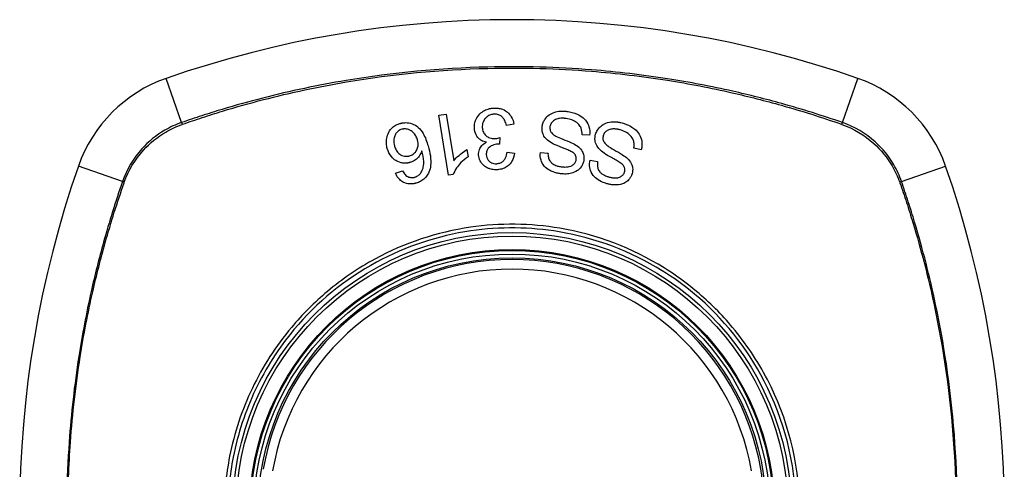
# Model space of a CAD drawing. Header units: inches. Extents: x 93 to 225, y 65 to 102.
# Tile 22 of 37: x 159.705 to 160.925, y 83.79 to 84.347. Entities that reach past the tile are written whole.
import ezdxf

# ---------------------------------------------------------------- set-up
doc = ezdxf.new("R2010")
doc.units = ezdxf.units.IN
doc.header["$MEASUREMENT"] = 0
doc.layers.add('Visible Edges(ANSI)', color=7, linetype='Continuous', lineweight=25)
doc.layers.add('Visible Tangent Edges(ANSI)', color=7, linetype='Continuous', lineweight=25)

msp = doc.modelspace()

# ---------------------------------------------------------------- linework, layer by layer
at = {"layer": 'Visible Edges(ANSI)'}
for p, q in [((160.2243, 84.2286), (160.2334, 84.2301)), ((160.2366, 84.1543), (160.2243, 84.2286)), ((160.2334, 84.2301), (160.2429, 84.1722)), ((160.3175, 84.2175), (160.3084, 84.2159)), ((160.3001, 84.201), (160.2995, 84.1929)), ((160.4114, 84.2038), (160.402, 84.2043)), ((160.2593, 84.1861), (160.2608, 84.1773)), ((160.309, 84.1828), (160.3183, 84.1816)), ((160.3503, 84.1823), (160.3598, 84.1817)), ((160.4754, 84.1859), (160.4662, 84.1877)), ((160.4119, 84.1731), (160.4213, 84.1712)), ((160.1708, 84.1567), (160.1794, 84.1599)), ((160.2424, 84.1552), (160.2366, 84.1543))]:
    msp.add_line(p, q, dxfattribs=at)
for radius in [0.3199, 0.315]:
    msp.add_circle((160.3152, 83.7368), radius, dxfattribs=at)
for centre, radius, start, end in [((160.3152, 83.0478), 1.2992, 70.7337, 109.2663), ((159.9449, 84.107), 0.1772, 109.2663, 160.7337), ((160.6854, 84.107), 0.1772, 19.2663, 70.7337), ((161.0041, 83.7368), 1.2992, 160.7337, 199.2663), ((159.6262, 83.7368), 1.2992, 340.7337, 19.2663), ((160.3152, 83.7368), 0.313, 9.784, 170.216)]:
    msp.add_arc(centre, radius, start, end, dxfattribs=at)
for points, knots in [([(160.2686, 84.213), (160.2685, 84.215), (160.2686, 84.2171), (160.2696, 84.2213), (160.2704, 84.2234), (160.2731, 84.2281), (160.2751, 84.2301), (160.2784, 84.233), (160.2803, 84.2342), (160.2845, 84.2361), (160.2867, 84.2368), (160.2898, 84.2373), (160.2907, 84.2374), (160.2919, 84.2375), (160.2923, 84.2375), (160.2927, 84.2375)], [-0.08300589, -0.08300589, -0.08300589, -0.08300589, -0.07246463, -0.07246463, -0.06104589, -0.06104589, -0.04508314, -0.04508314, -0.02728443, -0.02728443, -0.00968135, -0.00968135, -0.00302711, -0.00302711, 0, 0, 0, 0]), ([(160.2927, 84.2375), (160.2929, 84.2375), (160.293, 84.2376), (160.2933, 84.2376), (160.2935, 84.2376), (160.2939, 84.2376), (160.2942, 84.2376), (160.2948, 84.2376), (160.2952, 84.2376), (160.2964, 84.2375), (160.2973, 84.2374), (160.2989, 84.2372), (160.2997, 84.2371), (160.3014, 84.2366), (160.3023, 84.2364), (160.3061, 84.2349), (160.3082, 84.2335), (160.3114, 84.2307), (160.313, 84.2289), (160.3161, 84.2239), (160.3171, 84.2208), (160.3175, 84.2175)], [-0.07553203, -0.07553203, -0.07553203, -0.07553203, -0.0748785, -0.0748785, -0.07423462, -0.07423462, -0.07307492, -0.07307492, -0.07142984, -0.07142984, -0.06749422, -0.06749422, -0.06416321, -0.06416321, -0.05976568, -0.05976568, -0.04618414, -0.04618414, -0.02668659, -0.02668659, 0, 0, 0, 0]), ([(160.293, 84.2299), (160.2929, 84.2299), (160.2927, 84.2299), (160.2924, 84.2299), (160.2922, 84.2299), (160.2912, 84.2298), (160.2905, 84.2297), (160.2881, 84.2291), (160.2866, 84.2284), (160.284, 84.2266), (160.2829, 84.2256), (160.2809, 84.2233), (160.2799, 84.2217), (160.2785, 84.2179), (160.2782, 84.2157), (160.2783, 84.2136)], [-0.05915844, -0.05915844, -0.05915844, -0.05915844, -0.0582057, -0.0582057, -0.05696528, -0.05696528, -0.05237757, -0.05237757, -0.04214533, -0.04214533, -0.03244615, -0.03244615, -0.01749195, -0.01749195, 0, 0, 0, 0]), ([(160.3084, 84.2159), (160.3079, 84.218), (160.3071, 84.2202), (160.3054, 84.2235), (160.3046, 84.2248), (160.3025, 84.227), (160.3014, 84.2278), (160.299, 84.2291), (160.2975, 84.2296), (160.2953, 84.2299), (160.2949, 84.2299), (160.2942, 84.23), (160.294, 84.23), (160.2937, 84.23), (160.2936, 84.23), (160.2933, 84.23), (160.2932, 84.2299), (160.293, 84.2299)], [-0.04745355, -0.04745355, -0.04745355, -0.04745355, -0.03584359, -0.03584359, -0.02809151, -0.02809151, -0.01990458, -0.01990458, -0.00695539, -0.00695539, -0.00351166, -0.00351166, -0.00204353, -0.00204353, -0.00097668, -0.00097668, 0, 0, 0, 0]), ([(160.3526, 84.215), (160.3528, 84.2166), (160.3532, 84.2181), (160.3544, 84.2211), (160.3552, 84.2226), (160.3574, 84.2256), (160.359, 84.2274), (160.3632, 84.2305), (160.3656, 84.2316), (160.3698, 84.2329), (160.3722, 84.2335), (160.3764, 84.2338), (160.3773, 84.2338), (160.3786, 84.2338), (160.379, 84.2338), (160.3798, 84.2337), (160.3801, 84.2337), (160.3808, 84.2337), (160.3812, 84.2336), (160.3821, 84.2335), (160.3826, 84.2335), (160.3832, 84.2334)], [-0.182901, -0.182901, -0.182901, -0.182901, -0.1527941, -0.1527941, -0.1202778, -0.1202778, -0.0822123, -0.0822123, -0.0441829, -0.0441829, -0.0197912, -0.0197912, -0.0127911, -0.0127911, -0.0095206, -0.0095206, -0.0070229, -0.0070229, -0.0043159, -0.0043159, 0, 0, 0, 0]), ([(160.3824, 84.2246), (160.3821, 84.2246), (160.3818, 84.2247), (160.3812, 84.2247), (160.3809, 84.2247), (160.3803, 84.2248), (160.3801, 84.2248), (160.3795, 84.2249), (160.3792, 84.2249), (160.3785, 84.2249), (160.378, 84.2249), (160.3764, 84.2249), (160.3751, 84.2248), (160.3732, 84.2245), (160.3725, 84.2244), (160.3699, 84.2237), (160.3682, 84.223), (160.3652, 84.2208), (160.3643, 84.2196), (160.3629, 84.2174), (160.3624, 84.216), (160.3622, 84.2145)], [-0.04689852, -0.04689852, -0.04689852, -0.04689852, -0.04535788, -0.04535788, -0.04403054, -0.04403054, -0.04276653, -0.04276653, -0.04136169, -0.04136169, -0.03926867, -0.03926867, -0.03348819, -0.03348819, -0.02993999, -0.02993999, -0.02088952, -0.02088952, -0.01193055, -0.01193055, 0, 0, 0, 0]), ([(160.3832, 84.2334), (160.3853, 84.2331), (160.3875, 84.2327), (160.3946, 84.2309), (160.3978, 84.2293), (160.4023, 84.2265), (160.4045, 84.2246), (160.4086, 84.2195), (160.4098, 84.2166), (160.4115, 84.2109), (160.4118, 84.2074), (160.4114, 84.2038)], [-0.07877552, -0.07877552, -0.07877552, -0.07877552, -0.07399105, -0.07399105, -0.06235327, -0.06235327, -0.04742331, -0.04742331, -0.02870189, -0.02870189, 0, 0, 0, 0]), ([(160.1606, 84.1873), (160.16, 84.1894), (160.1596, 84.1915), (160.1594, 84.196), (160.1595, 84.1982), (160.1603, 84.2025), (160.161, 84.2051), (160.1638, 84.2102), (160.1654, 84.212), (160.1681, 84.2145), (160.1698, 84.2157), (160.1731, 84.2174), (160.1746, 84.2179), (160.1761, 84.2184)], [-0.08195324, -0.08195324, -0.08195324, -0.08195324, -0.06821192, -0.06821192, -0.05407977, -0.05407977, -0.04111909, -0.04111909, -0.02846372, -0.02846372, -0.01231577, -0.01231577, 0, 0, 0, 0]), ([(160.1761, 84.2184), (160.1766, 84.2185), (160.1771, 84.2186), (160.1779, 84.2188), (160.1783, 84.2189), (160.1788, 84.219), (160.1791, 84.2191), (160.1795, 84.2191), (160.1797, 84.2192), (160.1802, 84.2192), (160.1805, 84.2193), (160.1811, 84.2193), (160.1815, 84.2194), (160.183, 84.2195), (160.1841, 84.2195), (160.188, 84.2192), (160.1906, 84.2185), (160.1964, 84.2159), (160.1985, 84.214), (160.2014, 84.2114), (160.2033, 84.2088), (160.2077, 84.2014), (160.2097, 84.1958), (160.2112, 84.1906)], [-0.08366619, -0.08366619, -0.08366619, -0.08366619, -0.08288973, -0.08288973, -0.08231384, -0.08231384, -0.08195094, -0.08195094, -0.08159739, -0.08159739, -0.08120145, -0.08120145, -0.08058241, -0.08058241, -0.07882226, -0.07882226, -0.07435476, -0.07435476, -0.06860101, -0.06860101, -0.04371044, -0.04371044, 0, 0, 0, 0]), ([(160.2834, 84.1952), (160.2812, 84.1956), (160.2791, 84.1963), (160.2761, 84.198), (160.275, 84.1988), (160.2731, 84.2006), (160.2717, 84.2021), (160.2693, 84.2071), (160.2687, 84.21), (160.2686, 84.213)], [-0.1002628, -0.1002628, -0.1002628, -0.1002628, -0.0655383, -0.0655383, -0.0446385, -0.0446385, -0.0236223, -0.0236223, 0, 0, 0, 0]), ([(160.2783, 84.2136), (160.2784, 84.2115), (160.2789, 84.2095), (160.2805, 84.2061), (160.2814, 84.2048), (160.2835, 84.2028), (160.2846, 84.2019), (160.2871, 84.2007), (160.2882, 84.2003), (160.2902, 84.1999), (160.291, 84.1997), (160.2921, 84.1997), (160.2924, 84.1997), (160.2929, 84.1997), (160.293, 84.1997), (160.2934, 84.1997), (160.2935, 84.1997), (160.2937, 84.1997)], [-0.07091937, -0.07091937, -0.07091937, -0.07091937, -0.04954063, -0.04954063, -0.03221037, -0.03221037, -0.02035818, -0.02035818, -0.01098781, -0.01098781, -0.00464874, -0.00464874, -0.00257947, -0.00257947, -0.00124905, -0.00124905, 0, 0, 0, 0]), ([(160.3627, 84.1951), (160.3601, 84.1968), (160.3577, 84.1988), (160.3542, 84.2035), (160.3535, 84.2056), (160.3523, 84.2098), (160.3523, 84.2124), (160.3526, 84.215)], [-0.0487921, -0.0487921, -0.0487921, -0.0487921, -0.034555, -0.034555, -0.02141308, -0.02141308, 0, 0, 0, 0]), ([(160.3622, 84.2145), (160.3621, 84.2138), (160.3621, 84.213), (160.3622, 84.2114), (160.3623, 84.2106), (160.363, 84.2085), (160.3637, 84.2075), (160.3657, 84.2051), (160.3676, 84.2038), (160.3694, 84.2028)], [-0.03447114, -0.03447114, -0.03447114, -0.03447114, -0.02970658, -0.02970658, -0.02478425, -0.02478425, -0.01623077, -0.01623077, 0, 0, 0, 0]), ([(160.402, 84.2043), (160.402, 84.2071), (160.4017, 84.2099), (160.4002, 84.2142), (160.3994, 84.2156), (160.3965, 84.2188), (160.3945, 84.2203), (160.3904, 84.2225), (160.3882, 84.2233), (160.3847, 84.2242), (160.3836, 84.2244), (160.3824, 84.2246)], [-0.07810331, -0.07810331, -0.07810331, -0.07810331, -0.05704994, -0.05704994, -0.04420527, -0.04420527, -0.02731055, -0.02731055, -0.00879498, -0.00879498, 0, 0, 0, 0]), ([(160.4188, 84.2051), (160.4193, 84.207), (160.4201, 84.2087), (160.4226, 84.2126), (160.4243, 84.2143), (160.4272, 84.2167), (160.4292, 84.2179), (160.4345, 84.22), (160.4376, 84.2204), (160.4413, 84.2206), (160.4426, 84.2206), (160.4444, 84.2205), (160.4449, 84.2204), (160.4457, 84.2203), (160.446, 84.2203), (160.4467, 84.2202), (160.447, 84.2201), (160.4478, 84.22), (160.4482, 84.2199), (160.4497, 84.2196), (160.4507, 84.2194), (160.4516, 84.2191)], [-0.0757329, -0.0757329, -0.0757329, -0.0757329, -0.06962232, -0.06962232, -0.06102616, -0.06102616, -0.04838747, -0.04838747, -0.0300773, -0.0300773, -0.02000854, -0.02000854, -0.01629431, -0.01629431, -0.01377148, -0.01377148, -0.01132404, -0.01132404, -0.00786389, -0.00786389, 0, 0, 0, 0]), ([(160.4516, 84.2191), (160.4553, 84.2181), (160.4589, 84.2167), (160.4642, 84.2138), (160.4659, 84.2126), (160.4695, 84.2097), (160.4713, 84.2076), (160.4747, 84.2021), (160.4756, 84.1989), (160.4766, 84.1929), (160.4763, 84.1894), (160.4754, 84.1859)], [-0.08600742, -0.08600742, -0.08600742, -0.08600742, -0.07143651, -0.07143651, -0.06222435, -0.06222435, -0.04817634, -0.04817634, -0.02870152, -0.02870152, 0, 0, 0, 0]), ([(160.1784, 84.2112), (160.177, 84.2108), (160.1757, 84.2102), (160.1738, 84.2089), (160.1732, 84.2083), (160.1716, 84.2067), (160.1708, 84.2054), (160.1697, 84.2031), (160.169, 84.2014), (160.1684, 84.1962), (160.1688, 84.1932), (160.1696, 84.1905)], [-0.1090051, -0.1090051, -0.1090051, -0.1090051, -0.0831711, -0.0831711, -0.0691654, -0.0691654, -0.0421937, -0.0421937, -0.0232436, -0.0232436, 0, 0, 0, 0]), ([(160.1981, 84.1981), (160.1976, 84.1999), (160.1968, 84.2016), (160.1949, 84.2049), (160.1935, 84.2065), (160.191, 84.2088), (160.1898, 84.2097), (160.1865, 84.2112), (160.1847, 84.2116), (160.1825, 84.2117), (160.1818, 84.2117), (160.1809, 84.2117), (160.1807, 84.2116), (160.1804, 84.2116), (160.1803, 84.2116), (160.18, 84.2115), (160.1799, 84.2115), (160.1797, 84.2115), (160.1795, 84.2115), (160.1791, 84.2114), (160.1788, 84.2113), (160.1784, 84.2112)], [-0.0549657, -0.0549657, -0.0549657, -0.0549657, -0.04394631, -0.04394631, -0.03243769, -0.03243769, -0.02389521, -0.02389521, -0.01222604, -0.01222604, -0.00701057, -0.00701057, -0.00544782, -0.00544782, -0.0044735, -0.0044735, -0.0035786, -0.0035786, -0.00243242, -0.00243242, 0, 0, 0, 0]), ([(160.2937, 84.1997), (160.2938, 84.1997), (160.2938, 84.1997), (160.294, 84.1997), (160.2941, 84.1997), (160.2944, 84.1998), (160.2947, 84.1998), (160.2966, 84.2), (160.2985, 84.2005), (160.3001, 84.201)], [-0.01622176, -0.01622176, -0.01622176, -0.01622176, -0.01568209, -0.01568209, -0.01503087, -0.01503087, -0.013061, -0.013061, 0, 0, 0, 0]), ([(160.3694, 84.2028), (160.373, 84.2008), (160.3823, 84.1975), (160.3914, 84.1933), (160.3941, 84.192), (160.396, 84.1906)], [-0.06410002, -0.06410002, -0.06410002, -0.06410002, -0.01772586, -0.01772586, 0, 0, 0, 0]), ([(160.426, 84.184), (160.4237, 84.1861), (160.4217, 84.1884), (160.4188, 84.1935), (160.4184, 84.1956), (160.4178, 84.2), (160.4181, 84.2026), (160.4188, 84.2051)], [-0.04897587, -0.04897587, -0.04897587, -0.04897587, -0.03484977, -0.03484977, -0.02144441, -0.02144441, 0, 0, 0, 0]), ([(160.4282, 84.2033), (160.428, 84.2026), (160.4279, 84.2018), (160.4278, 84.2003), (160.4278, 84.1995), (160.4282, 84.1972), (160.4287, 84.1961), (160.4304, 84.1935), (160.4321, 84.192), (160.4338, 84.1907)], [-0.03327853, -0.03327853, -0.03327853, -0.03327853, -0.02890243, -0.02890243, -0.02443509, -0.02443509, -0.01608906, -0.01608906, 0, 0, 0, 0]), ([(160.4496, 84.2105), (160.4491, 84.2106), (160.4485, 84.2108), (160.4475, 84.211), (160.4471, 84.2111), (160.4464, 84.2112), (160.4461, 84.2113), (160.4456, 84.2114), (160.4454, 84.2114), (160.4448, 84.2115), (160.4445, 84.2115), (160.4438, 84.2116), (160.4433, 84.2116), (160.4407, 84.2118), (160.439, 84.2116), (160.4361, 84.2111), (160.4345, 84.2105), (160.4317, 84.2088), (160.4308, 84.2079), (160.4293, 84.206), (160.4286, 84.2047), (160.4282, 84.2033)], [-0.03887369, -0.03887369, -0.03887369, -0.03887369, -0.03726354, -0.03726354, -0.03609227, -0.03609227, -0.03540959, -0.03540959, -0.03471216, -0.03471216, -0.0339207, -0.0339207, -0.03258281, -0.03258281, -0.02696318, -0.02696318, -0.0189927, -0.0189927, -0.01175806, -0.01175806, 0, 0, 0, 0]), ([(160.4662, 84.1877), (160.4664, 84.1892), (160.4666, 84.1908), (160.4665, 84.194), (160.4663, 84.1957), (160.4655, 84.1984), (160.4647, 84.2002), (160.4616, 84.2039), (160.4598, 84.2056), (160.4549, 84.2086), (160.4523, 84.2097), (160.4496, 84.2105)], [-0.1712876, -0.1712876, -0.1712876, -0.1712876, -0.1254394, -0.1254394, -0.0771988, -0.0771988, -0.0439433, -0.0439433, -0.0211689, -0.0211689, 0, 0, 0, 0]), ([(160.1696, 84.1905), (160.1701, 84.1886), (160.1708, 84.1869), (160.1726, 84.1837), (160.1737, 84.1824), (160.1763, 84.1801), (160.1776, 84.1793), (160.1798, 84.1784), (160.1809, 84.1781), (160.1831, 84.1777), (160.1841, 84.1777), (160.1854, 84.1778), (160.1857, 84.1778), (160.1861, 84.1779), (160.1863, 84.1779), (160.1866, 84.178), (160.1867, 84.178), (160.187, 84.1781), (160.1872, 84.1781), (160.1877, 84.1782), (160.1879, 84.1783), (160.1882, 84.1784)], [-0.05128171, -0.05128171, -0.05128171, -0.05128171, -0.04202433, -0.04202433, -0.03374781, -0.03374781, -0.02497625, -0.02497625, -0.01583482, -0.01583482, -0.00792761, -0.00792761, -0.00585097, -0.00585097, -0.00461494, -0.00461494, -0.0035177, -0.0035177, -0.00214151, -0.00214151, 0, 0, 0, 0]), ([(160.1882, 84.1784), (160.189, 84.1786), (160.1897, 84.1788), (160.1919, 84.1798), (160.1932, 84.1808), (160.1958, 84.1832), (160.1966, 84.1847), (160.198, 84.1873), (160.1985, 84.1889), (160.1991, 84.1932), (160.1988, 84.1957), (160.1981, 84.1981)], [-0.05483395, -0.05483395, -0.05483395, -0.05483395, -0.05117713, -0.05117713, -0.04334082, -0.04334082, -0.03424302, -0.03424302, -0.02013116, -0.02013116, 0, 0, 0, 0]), ([(160.2112, 84.1906), (160.2136, 84.1824), (160.2151, 84.1739), (160.214, 84.1635), (160.2133, 84.1607), (160.2122, 84.158)], [-0.08365812, -0.08365812, -0.08365812, -0.08365812, -0.02298142, -0.02298142, 0, 0, 0, 0]), ([(160.2738, 84.1795), (160.2738, 84.1806), (160.2738, 84.1818), (160.2742, 84.1841), (160.2745, 84.1852), (160.2755, 84.1878), (160.2764, 84.1894), (160.2794, 84.1927), (160.2813, 84.1941), (160.2834, 84.1952)], [-0.06061495, -0.06061495, -0.06061495, -0.06061495, -0.0480661, -0.0480661, -0.03492963, -0.03492963, -0.0184263, -0.0184263, 0, 0, 0, 0]), ([(160.298, 84.193), (160.2979, 84.193), (160.2978, 84.193), (160.2975, 84.1929), (160.2973, 84.1929), (160.2967, 84.1929), (160.2963, 84.1928), (160.2936, 84.1924), (160.2914, 84.1917), (160.2872, 84.1893), (160.286, 84.1881), (160.285, 84.1868), (160.2843, 84.1858), (160.2834, 84.183), (160.2832, 84.1814), (160.2833, 84.1798)], [-0.02868597, -0.02868597, -0.02868597, -0.02868597, -0.02855947, -0.02855947, -0.02841333, -0.02841333, -0.0280046, -0.0280046, -0.02576848, -0.02576848, -0.02324657, -0.02324657, -0.01303639, -0.01303639, 0, 0, 0, 0]), ([(160.2995, 84.1929), (160.2992, 84.193), (160.2989, 84.193), (160.2985, 84.193), (160.2984, 84.193), (160.2983, 84.193), (160.2982, 84.193), (160.2981, 84.193), (160.2981, 84.193), (160.298, 84.193)], [-0.003712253, -0.003712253, -0.003712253, -0.003712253, -0.001341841, -0.001341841, -0.00075226, -0.00075226, -0.000349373, -0.000349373, 0, 0, 0, 0]), ([(160.3927, 84.1807), (160.392, 84.1815), (160.3909, 84.1823), (160.3878, 84.1841), (160.3859, 84.185), (160.3799, 84.1876), (160.3762, 84.1888), (160.3682, 84.1922), (160.3649, 84.1937), (160.3627, 84.1951)], [-0.0822878, -0.0822878, -0.0822878, -0.0822878, -0.0698189, -0.0698189, -0.0554779, -0.0554779, -0.01995677, -0.01995677, 0, 0, 0, 0]), ([(160.396, 84.1906), (160.3981, 84.1891), (160.4, 84.1873), (160.4028, 84.1832), (160.4034, 84.1814), (160.4044, 84.1778), (160.4046, 84.1754), (160.4042, 84.173)], [-0.04149455, -0.04149455, -0.04149455, -0.04149455, -0.03015237, -0.03015237, -0.01939564, -0.01939564, 0, 0, 0, 0]), ([(160.4338, 84.1907), (160.437, 84.1883), (160.4459, 84.1836), (160.4543, 84.1782), (160.4567, 84.1765), (160.4583, 84.175)], [-0.06436457, -0.06436457, -0.06436457, -0.06436457, -0.01734102, -0.01734102, 0, 0, 0, 0]), ([(160.1886, 84.17), (160.1884, 84.17), (160.1881, 84.1699), (160.1876, 84.1698), (160.1873, 84.1697), (160.1869, 84.1696), (160.1867, 84.1696), (160.1863, 84.1695), (160.186, 84.1695), (160.1855, 84.1694), (160.1851, 84.1693), (160.1839, 84.1692), (160.183, 84.1691), (160.1806, 84.1692), (160.1791, 84.1694), (160.1747, 84.1705), (160.1724, 84.1718), (160.169, 84.1738), (160.1672, 84.1755), (160.1632, 84.1803), (160.1616, 84.1837), (160.1606, 84.1873)], [-0.07244398, -0.07244398, -0.07244398, -0.07244398, -0.07147505, -0.07147505, -0.07065608, -0.07065608, -0.06998565, -0.06998565, -0.06923808, -0.06923808, -0.06809899, -0.06809899, -0.06505558, -0.06505558, -0.06011991, -0.06011991, -0.04962232, -0.04962232, -0.02968044, -0.02968044, 0, 0, 0, 0]), ([(160.2034, 84.1847), (160.2028, 84.1829), (160.2021, 84.1811), (160.2, 84.1777), (160.1986, 84.1759), (160.1952, 84.1731), (160.1936, 84.1721), (160.1909, 84.1708), (160.1898, 84.1704), (160.1886, 84.17)], [-0.0635384, -0.0635384, -0.0635384, -0.0635384, -0.04387942, -0.04387942, -0.02315318, -0.02315318, -0.00907473, -0.00907473, 0, 0, 0, 0]), ([(160.2016, 84.1565), (160.2026, 84.1577), (160.2033, 84.159), (160.2045, 84.1616), (160.2048, 84.1628), (160.2059, 84.1673), (160.2058, 84.17), (160.2056, 84.1756), (160.2046, 84.1805), (160.2034, 84.1847)], [-0.05268598, -0.05268598, -0.05268598, -0.05268598, -0.0483585, -0.0483585, -0.04464167, -0.04464167, -0.03524812, -0.03524812, 0, 0, 0, 0]), ([(160.2608, 84.1773), (160.2534, 84.1723), (160.2492, 84.1672), (160.2448, 84.1608), (160.2433, 84.1581), (160.2424, 84.1552)], [-0.06084818, -0.06084818, -0.06084818, -0.06084818, -0.02361661, -0.02361661, 0, 0, 0, 0]), ([(160.2429, 84.1722), (160.2448, 84.1746), (160.2471, 84.1769), (160.2512, 84.1804), (160.2551, 84.1837), (160.2593, 84.1861)], [-0.08802852, -0.08802852, -0.08802852, -0.08802852, -0.03710647, -0.03710647, 0, 0, 0, 0]), ([(160.2966, 84.1611), (160.2965, 84.1611), (160.2964, 84.1611), (160.2961, 84.1611), (160.2959, 84.1611), (160.2955, 84.1611), (160.2952, 84.1611), (160.2944, 84.1611), (160.2939, 84.1611), (160.2915, 84.1613), (160.2897, 84.1616), (160.2866, 84.1626), (160.2855, 84.163), (160.2828, 84.1644), (160.2814, 84.1653), (160.2779, 84.1684), (160.2766, 84.1705), (160.2746, 84.1745), (160.2739, 84.1769), (160.2738, 84.1795)], [-0.06698624, -0.06698624, -0.06698624, -0.06698624, -0.06626066, -0.06626066, -0.06551172, -0.06551172, -0.0640778, -0.0640778, -0.06150308, -0.06150308, -0.05173394, -0.05173394, -0.04531613, -0.04531613, -0.0360509, -0.0360509, -0.0206217, -0.0206217, 0, 0, 0, 0]), ([(160.2833, 84.1798), (160.2834, 84.1786), (160.2835, 84.1774), (160.2843, 84.175), (160.285, 84.1739), (160.2865, 84.172), (160.2875, 84.1711), (160.2894, 84.1699), (160.2903, 84.1695), (160.2923, 84.1689), (160.2933, 84.1687), (160.2946, 84.1686), (160.2948, 84.1686), (160.2953, 84.1686), (160.2955, 84.1686), (160.2958, 84.1686), (160.296, 84.1686), (160.2961, 84.1686)], [-0.05005506, -0.05005506, -0.05005506, -0.05005506, -0.0404775, -0.0404775, -0.0298572, -0.0298572, -0.02052698, -0.02052698, -0.01224372, -0.01224372, -0.00468068, -0.00468068, -0.00251972, -0.00251972, -0.00119715, -0.00119715, 0, 0, 0, 0]), ([(160.2961, 84.1686), (160.2962, 84.1686), (160.2963, 84.1686), (160.2966, 84.1687), (160.2967, 84.1687), (160.2972, 84.1687), (160.2976, 84.1688), (160.2994, 84.1691), (160.3007, 84.1695), (160.3033, 84.1709), (160.3043, 84.1718), (160.3059, 84.1734), (160.3067, 84.1746), (160.3083, 84.1781), (160.3088, 84.1805), (160.309, 84.1828)], [-0.04603458, -0.04603458, -0.04603458, -0.04603458, -0.04553752, -0.04553752, -0.04495619, -0.04495619, -0.04319877, -0.04319877, -0.03696989, -0.03696989, -0.03009973, -0.03009973, -0.01888603, -0.01888603, 0, 0, 0, 0]), ([(160.3183, 84.1816), (160.3178, 84.1781), (160.3168, 84.1747), (160.3137, 84.1692), (160.3121, 84.1676), (160.3092, 84.1651), (160.3076, 84.164), (160.3037, 84.1622), (160.3015, 84.1617), (160.2987, 84.1613), (160.2982, 84.1612), (160.2973, 84.1611), (160.297, 84.1611), (160.2966, 84.1611)], [-0.07203058, -0.07203058, -0.07203058, -0.07203058, -0.05380734, -0.05380734, -0.03947703, -0.03947703, -0.02403052, -0.02403052, -0.0067997, -0.0067997, -0.00250811, -0.00250811, 0, 0, 0, 0]), ([(160.3751, 84.1562), (160.3745, 84.1563), (160.3739, 84.1564), (160.3725, 84.1566), (160.3717, 84.1568), (160.3676, 84.1578), (160.3644, 84.1589), (160.3596, 84.1617), (160.3572, 84.1633), (160.353, 84.1682), (160.3518, 84.1708), (160.3502, 84.1761), (160.3499, 84.1792), (160.3503, 84.1823)], [-0.1019569, -0.1019569, -0.1019569, -0.1019569, -0.0969952, -0.0969952, -0.0900937, -0.0900937, -0.0620379, -0.0620379, -0.0440459, -0.0440459, -0.0255677, -0.0255677, 0, 0, 0, 0]), ([(160.3598, 84.1817), (160.3597, 84.18), (160.3598, 84.1783), (160.3606, 84.1751), (160.3611, 84.1736), (160.3629, 84.1708), (160.364, 84.1697), (160.3661, 84.168), (160.3677, 84.1672), (160.3709, 84.1659), (160.3725, 84.1655), (160.3747, 84.1651), (160.3753, 84.165), (160.3759, 84.1649)], [-0.05075085, -0.05075085, -0.05075085, -0.05075085, -0.04402601, -0.04402601, -0.03810704, -0.03810704, -0.03113052, -0.03113052, -0.01707016, -0.01707016, -0.00479355, -0.00479355, 0, 0, 0, 0]), ([(160.3947, 84.1737), (160.3948, 84.1743), (160.3948, 84.175), (160.3947, 84.1764), (160.3946, 84.1771), (160.394, 84.1788), (160.3935, 84.1798), (160.3927, 84.1807)], [-0.02014616, -0.02014616, -0.02014616, -0.02014616, -0.0147411, -0.0147411, -0.00910335, -0.00910335, 0, 0, 0, 0]), ([(160.4537, 84.1656), (160.4531, 84.1665), (160.452, 84.1676), (160.4491, 84.1698), (160.4472, 84.171), (160.4417, 84.1744), (160.4382, 84.1761), (160.431, 84.1805), (160.4279, 84.1824), (160.426, 84.184)], [-0.08287415, -0.08287415, -0.08287415, -0.08287415, -0.06938424, -0.06938424, -0.05457714, -0.05457714, -0.01965331, -0.01965331, 0, 0, 0, 0]), ([(160.4042, 84.173), (160.404, 84.1715), (160.4036, 84.1701), (160.4025, 84.1673), (160.4018, 84.1659), (160.3991, 84.1622), (160.3973, 84.1607), (160.3937, 84.1582), (160.3908, 84.1573), (160.3868, 84.1562), (160.3845, 84.1559), (160.3811, 84.1558), (160.38, 84.1558), (160.3785, 84.1559), (160.378, 84.1559), (160.3772, 84.156), (160.3768, 84.156), (160.376, 84.1561), (160.3755, 84.1561), (160.3751, 84.1562)], [-0.05736058, -0.05736058, -0.05736058, -0.05736058, -0.05548268, -0.05548268, -0.0535012, -0.0535012, -0.04968316, -0.04968316, -0.03588282, -0.03588282, -0.01770043, -0.01770043, -0.00997368, -0.00997368, -0.00620033, -0.00620033, -0.00325342, -0.00325342, 0, 0, 0, 0]), ([(160.3759, 84.1649), (160.3763, 84.1649), (160.3767, 84.1648), (160.3774, 84.1647), (160.3777, 84.1647), (160.3784, 84.1646), (160.3788, 84.1646), (160.3798, 84.1645), (160.3803, 84.1645), (160.3821, 84.1645), (160.3834, 84.1646), (160.3857, 84.1649), (160.3866, 84.1651), (160.388, 84.1656), (160.3892, 84.1661), (160.3917, 84.1679), (160.3927, 84.1689), (160.3941, 84.1712), (160.3945, 84.1724), (160.3947, 84.1737)], [-0.1315466, -0.1315466, -0.1315466, -0.1315466, -0.1225468, -0.1225468, -0.1139181, -0.1139181, -0.1043682, -0.1043682, -0.0909033, -0.0909033, -0.058681, -0.058681, -0.0344705, -0.0344705, -0.0214809, -0.0214809, -0.0103328, -0.0103328, 0, 0, 0, 0]), ([(160.4329, 84.1438), (160.4322, 84.144), (160.4316, 84.1442), (160.43, 84.1447), (160.4292, 84.145), (160.4254, 84.1465), (160.4227, 84.148), (160.4183, 84.1513), (160.4161, 84.1533), (160.4127, 84.1588), (160.4119, 84.1615), (160.411, 84.1669), (160.4112, 84.17), (160.4119, 84.1731)], [-0.09609538, -0.09609538, -0.09609538, -0.09609538, -0.09108772, -0.09108772, -0.08439355, -0.08439355, -0.0618051, -0.0618051, -0.04379145, -0.04379145, -0.02554667, -0.02554667, 0, 0, 0, 0]), ([(160.4213, 84.1712), (160.4209, 84.1691), (160.4208, 84.167), (160.4214, 84.1634), (160.4218, 84.162), (160.4234, 84.1591), (160.4244, 84.1579), (160.427, 84.1556), (160.4291, 84.1545), (160.4324, 84.1531), (160.4337, 84.1527), (160.4349, 84.1523)], [-0.05622012, -0.05622012, -0.05622012, -0.05622012, -0.04490576, -0.04490576, -0.03693789, -0.03693789, -0.0275653, -0.0275653, -0.00991349, -0.00991349, 0, 0, 0, 0]), ([(160.4547, 84.1583), (160.4549, 84.159), (160.455, 84.1596), (160.4551, 84.161), (160.4551, 84.1617), (160.4548, 84.1635), (160.4543, 84.1646), (160.4537, 84.1656)], [-0.02009272, -0.02009272, -0.02009272, -0.02009272, -0.01475914, -0.01475914, -0.00925216, -0.00925216, 0, 0, 0, 0]), ([(160.4583, 84.175), (160.4602, 84.1732), (160.4618, 84.1712), (160.4641, 84.1667), (160.4645, 84.1648), (160.4649, 84.1611), (160.4647, 84.1587), (160.464, 84.1564)], [-0.04150242, -0.04150242, -0.04150242, -0.04150242, -0.03028986, -0.03028986, -0.01933205, -0.01933205, 0, 0, 0, 0]), ([(160.1964, 84.1446), (160.1962, 84.1445), (160.1959, 84.1444), (160.1954, 84.1443), (160.1952, 84.1442), (160.1947, 84.1441), (160.1944, 84.1441), (160.1939, 84.144), (160.1936, 84.1439), (160.1928, 84.1438), (160.1924, 84.1437), (160.1905, 84.1435), (160.1892, 84.1435), (160.1853, 84.1438), (160.183, 84.1444), (160.1791, 84.1463), (160.1774, 84.1475), (160.1737, 84.151), (160.172, 84.1538), (160.1708, 84.1567)], [-0.08167403, -0.08167403, -0.08167403, -0.08167403, -0.07965226, -0.07965226, -0.07785393, -0.07785393, -0.07582853, -0.07582853, -0.07355255, -0.07355255, -0.07003779, -0.07003779, -0.05960945, -0.05960945, -0.04081361, -0.04081361, -0.02525618, -0.02525618, 0, 0, 0, 0]), ([(160.1794, 84.1599), (160.1803, 84.1582), (160.1814, 84.1565), (160.1833, 84.1544), (160.1841, 84.1537), (160.1849, 84.1532)], [-0.02271576, -0.02271576, -0.02271576, -0.02271576, -0.0076338, -0.0076338, 0, 0, 0, 0]), ([(160.1849, 84.1532), (160.1856, 84.1528), (160.1864, 84.1524), (160.1887, 84.1516), (160.1902, 84.1514), (160.1921, 84.1515), (160.1925, 84.1515), (160.1931, 84.1516), (160.1933, 84.1516), (160.1936, 84.1517), (160.1937, 84.1517), (160.194, 84.1517), (160.1941, 84.1518), (160.1945, 84.1519), (160.1947, 84.1519), (160.1949, 84.152)], [-0.02670752, -0.02670752, -0.02670752, -0.02670752, -0.02003072, -0.02003072, -0.00807361, -0.00807361, -0.00510747, -0.00510747, -0.00372579, -0.00372579, -0.00267358, -0.00267358, -0.0016752, -0.0016752, 0, 0, 0, 0]), ([(160.1949, 84.152), (160.1953, 84.1521), (160.1958, 84.1523), (160.197, 84.1528), (160.1978, 84.1531), (160.1997, 84.1544), (160.2008, 84.1553), (160.2016, 84.1565)], [-0.02126806, -0.02126806, -0.02126806, -0.02126806, -0.01765626, -0.01765626, -0.01099572, -0.01099572, 0, 0, 0, 0]), ([(160.2122, 84.158), (160.2114, 84.1563), (160.2105, 84.1546), (160.2081, 84.1513), (160.2065, 84.1498), (160.203, 84.1473), (160.2011, 84.1463), (160.1982, 84.1451), (160.1973, 84.1448), (160.1964, 84.1446)], [-0.0556453, -0.0556453, -0.0556453, -0.0556453, -0.04057315, -0.04057315, -0.02373711, -0.02373711, -0.00716842, -0.00716842, 0, 0, 0, 0]), ([(160.464, 84.1564), (160.4635, 84.1546), (160.4628, 84.1529), (160.4603, 84.1491), (160.4587, 84.1476), (160.456, 84.1454), (160.4542, 84.1444), (160.4489, 84.1425), (160.4456, 84.1422), (160.4416, 84.1423), (160.4401, 84.1424), (160.4381, 84.1426), (160.4375, 84.1427), (160.4365, 84.1429), (160.4361, 84.143), (160.4354, 84.1431), (160.435, 84.1432), (160.434, 84.1435), (160.4335, 84.1436), (160.4329, 84.1438)], [-0.07174694, -0.07174694, -0.07174694, -0.07174694, -0.06625335, -0.06625335, -0.05841218, -0.05841218, -0.04603077, -0.04603077, -0.02618089, -0.02618089, -0.01497988, -0.01497988, -0.01055555, -0.01055555, -0.00746751, -0.00746751, -0.00441231, -0.00441231, 0, 0, 0, 0]), ([(160.4349, 84.1523), (160.4354, 84.1522), (160.4358, 84.152), (160.4367, 84.1518), (160.4371, 84.1517), (160.4378, 84.1516), (160.4381, 84.1515), (160.4388, 84.1514), (160.4392, 84.1513), (160.4401, 84.1512), (160.4406, 84.1511), (160.4426, 84.1509), (160.4441, 84.1509), (160.4464, 84.1512), (160.4479, 84.1515), (160.4509, 84.1531), (160.4521, 84.1539), (160.4538, 84.156), (160.4543, 84.1571), (160.4547, 84.1583)], [-0.09256116, -0.09256116, -0.09256116, -0.09256116, -0.08511682, -0.08511682, -0.07888081, -0.07888081, -0.07365356, -0.07365356, -0.06790433, -0.06790433, -0.05935705, -0.05935705, -0.03668291, -0.03668291, -0.02132012, -0.02132012, -0.01018743, -0.01018743, 0, 0, 0, 0]), ([(160.6268, 83.7654), (160.6264, 83.77), (160.6259, 83.7745), (160.6249, 83.7819), (160.6244, 83.7848), (160.6239, 83.7881), (160.6238, 83.789), (160.6236, 83.7898), (160.6236, 83.79), (160.6236, 83.79)], [0, 0, 0, 0, 0.03342328, 0.03342328, 0.06355131, 0.06355131, 0.08238132, 0.08238132, 0.09415008, 0.09415008, 0.09415008, 0.09415008])]:
    msp.add_open_spline(points, degree=3, knots=knots, dxfattribs=at)
at = {"layer": 'Visible Tangent Edges(ANSI)'}
for p, q in [((159.9056, 84.2196), (159.8865, 84.2743)), ((160.7247, 84.2196), (160.7438, 84.2743)), ((159.8323, 84.1464), (159.7777, 84.1655)), ((160.798, 84.1464), (160.8526, 84.1655))]:
    msp.add_line(p, q, dxfattribs=at)
for radius in [0.3464, 0.3422, 0.3254, 0.3242]:
    msp.add_circle((160.3152, 83.7368), radius, dxfattribs=at)
msp.add_arc((160.3152, 83.7368), 0.3012, 9.784, 170.216, dxfattribs=at)
for centre, major_axis, start_param, end_param in [((159.9072, 84.215), (0.00321, -0.00931), 4.18856, 4.452267), ((160.7231, 84.215), (-0.00321, -0.00931), 1.830918, 2.094625), ((159.837, 84.1447), (0.00931, -0.00321), 1.830918, 2.094625), ((160.7933, 84.1447), (-0.00931, -0.00321), 4.18856, 4.452267)]:
    msp.add_ellipse(centre, major_axis=major_axis, ratio=0.002592, start_param=start_param, end_param=end_param, dxfattribs=at)
for points, knots in [([(160.7247, 84.2196), (160.7124, 84.2239), (160.6999, 84.228), (160.675, 84.2358), (160.6624, 84.2395), (160.6296, 84.2487), (160.6092, 84.2538), (160.562, 84.2644), (160.5351, 84.2695), (160.4768, 84.2787), (160.4453, 84.2824), (160.371, 84.2883), (160.3281, 84.2894), (160.2264, 84.287), (160.1676, 84.2814), (160.0749, 84.2659), (160.0405, 84.2587), (159.9894, 84.2456), (159.9725, 84.2409), (159.9473, 84.2333), (159.9389, 84.2307), (159.9222, 84.2253), (159.9139, 84.2225), (159.9056, 84.2196)], [0, 0, 0, 0, 0.099284, 0.099284, 0.198296, 0.198296, 0.356933, 0.356933, 0.563161, 0.563161, 0.801732, 0.801732, 1.126637, 1.126637, 1.572986, 1.572986, 1.839557, 1.839557, 1.972882, 1.972882, 2.039554, 2.039554, 2.106203, 2.106203, 2.106203, 2.106203]), ([(159.9068, 84.2175), (159.9151, 84.2204), (159.9231, 84.2231), (159.9396, 84.2285), (159.9479, 84.2312), (159.9731, 84.2388), (159.99, 84.2436), (160.0409, 84.2567), (160.0753, 84.264), (160.1678, 84.2797), (160.2265, 84.2853), (160.3281, 84.2878), (160.3709, 84.2866), (160.4452, 84.2806), (160.4766, 84.2769), (160.5348, 84.2677), (160.5616, 84.2625), (160.6087, 84.2518), (160.629, 84.2466), (160.6618, 84.2374), (160.6743, 84.2337), (160.6991, 84.2259), (160.7111, 84.2219), (160.7235, 84.2175)], [-2.104956, -2.104956, -2.104956, -2.104956, -2.039554, -2.039554, -1.972882, -1.972882, -1.839557, -1.839557, -1.572986, -1.572986, -1.126637, -1.126637, -0.801732, -0.801732, -0.563161, -0.563161, -0.356933, -0.356933, -0.198296, -0.198296, -0.099284, -0.099284, -0.001246, -0.001246, -0.001246, -0.001246]), ([(159.9056, 84.2196), (159.8983, 84.2171), (159.8913, 84.2139), (159.8741, 84.2039), (159.8645, 84.1961), (159.8457, 84.1753), (159.8375, 84.1613), (159.8323, 84.1464)], [0, 0, 0, 0, 0.0558923, 0.0558923, 0.1453199, 0.1453199, 0.261048, 0.261048, 0.261048, 0.261048]), ([(159.8346, 84.1456), (159.8398, 84.1602), (159.8479, 84.1738), (159.8663, 84.1941), (159.8757, 84.2018), (159.8925, 84.2116), (159.8993, 84.2148), (159.9063, 84.2173)], [-0.261048, -0.261048, -0.261048, -0.261048, -0.1453199, -0.1453199, -0.0558923, -0.0558923, 0, 0, 0, 0]), ([(160.724, 84.2173), (160.7386, 84.2121), (160.7521, 84.204), (160.7725, 84.1856), (160.7802, 84.1762), (160.79, 84.1595), (160.7932, 84.1527), (160.7957, 84.1456)], [-0.261048, -0.261048, -0.261048, -0.261048, -0.1453199, -0.1453199, -0.0558923, -0.0558923, 0, 0, 0, 0]), ([(160.798, 84.1464), (160.7955, 84.1536), (160.7923, 84.1606), (160.7823, 84.1778), (160.7745, 84.1874), (160.7536, 84.2062), (160.7397, 84.2144), (160.7247, 84.2196)], [0, 0, 0, 0, 0.0558923, 0.0558923, 0.1453199, 0.1453199, 0.261048, 0.261048, 0.261048, 0.261048]), ([(159.8323, 84.1464), (159.8281, 84.134), (159.8239, 84.1216), (159.8161, 84.0966), (159.8124, 84.084), (159.8032, 84.0512), (159.7981, 84.0308), (159.7875, 83.9836), (159.7824, 83.9567), (159.7727, 83.8945), (159.7687, 83.8592), (159.763, 83.7777), (159.7623, 83.7318), (159.7664, 83.6325), (159.772, 83.5792), (159.7892, 83.4785), (159.8003, 83.4309), (159.8175, 83.3726), (159.8211, 83.3608), (159.8273, 83.3418), (159.8298, 83.3345), (159.8323, 83.3272)], [0, 0, 0, 0, 0.099284, 0.099284, 0.198297, 0.198297, 0.356934, 0.356934, 0.563163, 0.563163, 0.83126, 0.83126, 1.179786, 1.179786, 1.583317, 1.583317, 1.95181, 1.95181, 2.045062, 2.045062, 2.103661, 2.103661, 2.103661, 2.103661]), ([(159.7648, 83.7368), (159.7648, 83.7657), (159.7658, 83.7947), (159.7704, 83.859), (159.7744, 83.8943), (159.7842, 83.9564), (159.7894, 83.9832), (159.8001, 84.0303), (159.8053, 84.0507), (159.8145, 84.0834), (159.8183, 84.0959), (159.8261, 84.1207), (159.8301, 84.1327), (159.8344, 84.1451)], [-1.050919, -1.050919, -1.050919, -1.050919, -0.83126, -0.83126, -0.563163, -0.563163, -0.356934, -0.356934, -0.198297, -0.198297, -0.099284, -0.099284, -0.001246, -0.001246, -0.001246, -0.001246]), ([(160.7959, 84.1451), (160.7988, 84.1369), (160.8015, 84.1289), (160.8069, 84.1123), (160.8095, 84.104), (160.8172, 84.0788), (160.8219, 84.0619), (160.8351, 84.011), (160.8424, 83.9766), (160.858, 83.8842), (160.8637, 83.8254), (160.8662, 83.7238), (160.865, 83.681), (160.859, 83.6068), (160.8553, 83.5754), (160.8461, 83.5172), (160.8409, 83.4903), (160.8302, 83.4432), (160.825, 83.4229), (160.8158, 83.3901), (160.8121, 83.3776), (160.8042, 83.3529), (160.8002, 83.3408), (160.7959, 83.3284)], [-2.104956, -2.104956, -2.104956, -2.104956, -2.039554, -2.039554, -1.972882, -1.972882, -1.839557, -1.839557, -1.572986, -1.572986, -1.126637, -1.126637, -0.801732, -0.801732, -0.563161, -0.563161, -0.356933, -0.356933, -0.198296, -0.198296, -0.099284, -0.099284, -0.001246, -0.001246, -0.001246, -0.001246]), ([(160.798, 83.3272), (160.8022, 83.3396), (160.8064, 83.352), (160.8142, 83.377), (160.8179, 83.3895), (160.8271, 83.4224), (160.8322, 83.4428), (160.8428, 83.4899), (160.8479, 83.5168), (160.857, 83.5751), (160.8607, 83.6066), (160.8666, 83.681), (160.8678, 83.7238), (160.8654, 83.8255), (160.8598, 83.8844), (160.8443, 83.977), (160.837, 84.0114), (160.824, 84.0625), (160.8193, 84.0794), (160.8117, 84.1047), (160.8091, 84.113), (160.8037, 84.1297), (160.8008, 84.1381), (160.798, 84.1464)], [0, 0, 0, 0, 0.099284, 0.099284, 0.198296, 0.198296, 0.356933, 0.356933, 0.563161, 0.563161, 0.801732, 0.801732, 1.126637, 1.126637, 1.572986, 1.572986, 1.839557, 1.839557, 1.972882, 1.972882, 2.039554, 2.039554, 2.106203, 2.106203, 2.106203, 2.106203]), ([(159.9629, 83.7368), (159.9629, 83.7596), (159.9651, 83.7826), (159.9753, 83.8341), (159.9846, 83.8622), (160.0099, 83.9152), (160.026, 83.9404), (160.0449, 83.963), (160.0734, 83.9972), (160.1081, 84.0254), (160.1837, 84.0663), (160.2234, 84.0794), (160.3004, 84.0906), (160.3378, 84.0902), (160.4185, 84.0766), (160.4627, 84.06), (160.5153, 84.0273), (160.5287, 84.0176), (160.5414, 84.0071), (160.577, 83.9773), (160.6064, 83.9406), (160.6526, 83.8515), (160.6662, 83.7981), (160.6681, 83.7042), (160.6622, 83.6643), (160.6358, 83.5841), (160.6138, 83.5445), (160.5854, 83.5106), (160.5564, 83.4757), (160.5206, 83.4468), (160.4335, 83.4007), (160.3812, 83.3867), (160.2842, 83.3832), (160.2403, 83.3898), (160.1587, 83.4182), (160.1213, 83.4395), (160.0889, 83.4665), (160.0535, 83.4961), (160.0241, 83.5327), (159.9933, 83.592), (159.9854, 83.6111), (159.9685, 83.6648), (159.9629, 83.701), (159.9629, 83.7368)], [-3.141593, -3.141593, -3.141593, -3.141593, -2.946594, -2.946594, -2.696251, -2.696251, -2.445914, -2.445914, -2.445914, -2.067507, -2.067507, -1.716551, -1.716551, -1.405531, -1.405531, -1.016056, -1.016056, -0.875434, -0.875434, -0.875434, -0.479101, -0.479101, -0.021702, -0.021702, 0.31764, 0.31764, 0.695378, 0.695378, 0.695378, 1.082671, 1.082671, 1.532987, 1.532987, 1.905714, 1.905714, 2.266012, 2.266012, 2.266012, 2.660331, 2.660331, 2.835226, 2.835226, 3.141593, 3.141593, 3.141593, 3.141593]), ([(160.544, 84.0102), (160.5313, 84.0209), (160.5177, 84.0308), (160.4645, 84.064), (160.4198, 84.081), (160.3381, 84.0948), (160.3002, 84.0952), (160.2222, 84.0838), (160.182, 84.0704), (160.1242, 84.039), (160.1045, 84.0255), (160.0863, 84.0102)], [0.875434, 0.875434, 0.875434, 0.875434, 1.016056, 1.016056, 1.405531, 1.405531, 1.716551, 1.716551, 2.067507, 2.067507, 2.26835, 2.26835, 2.26835, 2.26835]), ([(160.0417, 83.9657), (160.0225, 83.9428), (160.0062, 83.9174), (159.9804, 83.8637), (159.971, 83.8354), (159.9606, 83.7832), (159.9583, 83.7599), (159.9583, 83.7368)], [2.4459135, 2.4459135, 2.4459135, 2.4459135, 2.6962509, 2.6962509, 2.9465939, 2.9465939, 3.1415927, 3.1415927, 3.1415927, 3.1415927]), ([(160.5886, 83.5079), (160.6174, 83.5422), (160.6398, 83.5822), (160.6666, 83.6633), (160.6727, 83.7037), (160.6707, 83.7989), (160.6568, 83.8529), (160.6197, 83.9243), (160.6052, 83.9459), (160.5886, 83.9657)], [-0.695378, -0.695378, -0.695378, -0.695378, -0.31764, -0.31764, 0.021702, 0.021702, 0.479101, 0.479101, 0.69757, 0.69757, 0.69757, 0.69757])]:
    msp.add_open_spline(points, degree=3, knots=knots, dxfattribs=at)
for points in [[(159.9063, 84.2173), (159.9065, 84.2174), (159.9067, 84.2175), (159.9068, 84.2175)], [(160.7235, 84.2175), (160.7236, 84.2175), (160.7238, 84.2174), (160.724, 84.2173)], [(159.8344, 84.1451), (159.8345, 84.1453), (159.8345, 84.1454), (159.8346, 84.1456)], [(160.7957, 84.1456), (160.7958, 84.1454), (160.7958, 84.1453), (160.7959, 84.1451)], [(160.0863, 84.0102), (160.0702, 83.9967), (160.0553, 83.9818), (160.0417, 83.9657)], [(160.5886, 83.9657), (160.5751, 83.9818), (160.5602, 83.9967), (160.544, 84.0102)]]:
    msp.add_open_spline(points, degree=3, dxfattribs=at)

doc.saveas('drawing.dxf')
